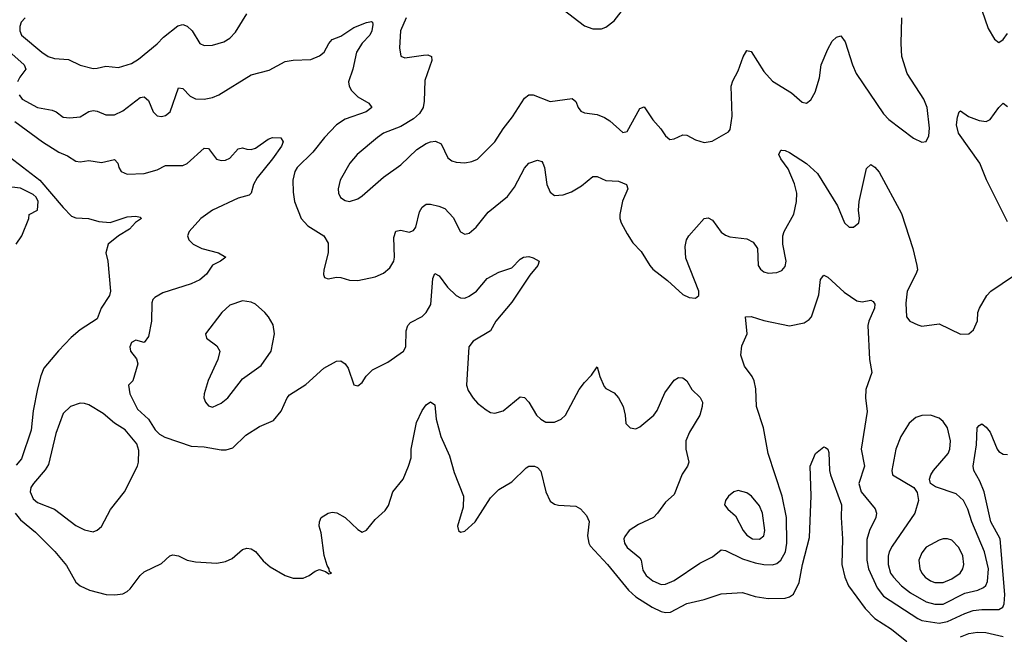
# Model space of a CAD drawing. Header units: inches. Extents: x 1678809 to 1859548, y 384609 to 522868.
# Tile 148 of 256: x 1752707 to 1757315, y 463843 to 466722. Entities that reach past the tile are written whole.
import ezdxf

# ---------------------------------------------------------------- set-up
doc = ezdxf.new("R2010")
doc.units = ezdxf.units.IN
doc.header["$MEASUREMENT"] = 0
doc.layers.add('B7456', color=7, linetype='Continuous')

msp = doc.modelspace()

# ---------------------------------------------------------------- linework, layer by layer
at = {"layer": 'B7456', "color": 5}
for points, elevation in [([(1755250, 466769.4), (1755350, 466692.6), (1755390, 466678.8), (1755430, 466679.2), (1755450, 466686.7), (1755490, 466715.9), (1755550, 466794.7)], 320), ([(1752732, 466730), (1752714.2, 466710), (1752706.9, 466690), (1752707, 466670), (1752715.1, 466650), (1752810, 466569.5), (1752839.6, 466550), (1752870, 466540.4), (1752934.8, 466534.8), (1752990, 466509.1), (1753050, 466493.6), (1753070, 466494.2), (1753110, 466504.7), (1753170, 466498), (1753230, 466516.8), (1753262.9, 466537.1), (1753350, 466609.1), (1753379.9, 466640.1), (1753447.2, 466692.8), (1753470, 466699.3), (1753490, 466692.1), (1753513.8, 466670), (1753550.2, 466610.2), (1753570, 466600.3), (1753610, 466601.8), (1753662.1, 466617.9), (1753690, 466634.4), (1753717.1, 466662.9), (1753770, 466748.9)], 280), ([(1754515.1, 466730), (1754489.4, 466670), (1754483.9, 466590), (1754490.3, 466550.3), (1754510, 466542.7), (1754596.1, 466556.1), (1754616.4, 466556.4), (1754634, 466550), (1754635.8, 466530), (1754603.5, 466436.5), (1754600.5, 466339.5), (1754594.6, 466310), (1754578.2, 466281.8), (1754550, 466257.4), (1754490, 466221.8), (1754410.3, 466190), (1754382.3, 466170), (1754287, 466090), (1754251.7, 466050), (1754207.2, 465970), (1754197.7, 465930), (1754198.9, 465910), (1754208.5, 465888.5), (1754230, 465874.6), (1754250, 465870.3), (1754290, 465883.2), (1754310, 465896.9), (1754410, 465984.9), (1754490, 466041.3), (1754565.8, 466114.2), (1754610, 466142.6), (1754630, 466150.2), (1754652.4, 466152.4), (1754679.7, 466139.7), (1754710, 466074.9), (1754730, 466060.9), (1754750, 466054), (1754790, 466051.6), (1754822.7, 466057.3), (1754850, 466068.7), (1754930.7, 466149.3), (1754969.7, 466210), (1755013.9, 466266.1), (1755070, 466353.7), (1755090, 466370.3), (1755110, 466370.2), (1755190, 466339.1), (1755292.1, 466352.1), (1755310, 466339.1), (1755321.1, 466310), (1755333.9, 466293.9), (1755350, 466285.7), (1755410, 466277.2), (1755444.3, 466264.3), (1755468.7, 466248.7), (1755530, 466194), (1755550, 466198.8), (1755610, 466305.5), (1755630, 466313), (1755670, 466252.4), (1755708.5, 466210), (1755730, 466177.3), (1755750, 466160.7), (1755770, 466163), (1755810, 466182.4), (1755830, 466181.3), (1755870, 466158.9), (1755910, 466147.2), (1755947.3, 466152.7), (1756023.8, 466196.2), (1756032.8, 466207.2), (1756041.6, 466270), (1756037.2, 466410), (1756044.2, 466435.8), (1756070, 466482), (1756092.7, 466547.3), (1756110, 466577.1), (1756130, 466573.4), (1756190, 466478.3), (1756230, 466434), (1756318.8, 466378.8), (1756370, 466334.8), (1756390, 466330.7), (1756410, 466346), (1756430, 466382.8), (1756449.7, 466450), (1756458.7, 466510), (1756490, 466583.8), (1756510, 466621.3), (1756530, 466640.4), (1756550, 466645.5), (1756570, 466617.3), (1756604.7, 466510), (1756622.7, 466470), (1756750, 466280.3), (1756774.5, 466254.5), (1756890, 466166.7), (1756930, 466148.2), (1756949.5, 466150.5), (1756962, 466178), (1756965.6, 466214.4), (1756954.9, 466310), (1756938, 466350), (1756861.1, 466470), (1756836.5, 466550), (1756833.3, 466610), (1756836, 466730)], 280), ([(1757210, 466767), (1757240.3, 466680.3), (1757270, 466630.3), (1757290, 466615.3), (1757310, 466628.5), (1757330, 466657.7)], 280), ([(1752704.3, 466370), (1752718.9, 466350), (1752790, 466310.9), (1752858.2, 466298.2), (1752877.4, 466290), (1752910, 466264.9), (1752941.3, 466261.3), (1752990, 466267.5), (1753030, 466291.7), (1753050, 466297.1), (1753070, 466294), (1753110, 466275.8), (1753150, 466276.5), (1753190, 466295.5), (1753270, 466357.7), (1753290, 466361.1), (1753310, 466343), (1753331.7, 466290), (1753350, 466271.7), (1753370, 466267.7), (1753390, 466272.9), (1753410.5, 466289.5), (1753450, 466403.1), (1753470, 466398.9), (1753504, 466364), (1753530, 466351), (1753570, 466349.3), (1753610, 466356.9), (1753639.6, 466370), (1753790, 466463.1), (1753874.6, 466485.4), (1753950, 466526.4), (1753987.5, 466532.5), (1754070, 466535.3), (1754110, 466551.7), (1754132.3, 466570), (1754153.7, 466610), (1754170, 466628.8), (1754210, 466643.9), (1754270, 466684.4), (1754330, 466708.8), (1754353.5, 466713.5), (1754358.8, 466710), (1754359.6, 466699.6), (1754354.7, 466670), (1754344.9, 466650), (1754309, 466611), (1754283, 466570), (1754266.1, 466490), (1754246.4, 466430), (1754248.6, 466410), (1754259.2, 466390), (1754290, 466361.1), (1754341.3, 466330), (1754354.4, 466310), (1754328.5, 466290), (1754230, 466255.7), (1754190, 466228.8), (1754132.8, 466170), (1754078.3, 466101.7), (1754005.8, 466030), (1753994.9, 466010), (1753985.5, 465970), (1753986.6, 465913.4), (1753992.7, 465870), (1754024.9, 465790), (1754055.7, 465755.7), (1754130.1, 465710.1), (1754150, 465674.8), (1754150.2, 465630), (1754130.4, 465550.4), (1754128.8, 465528.8), (1754134, 465514), (1754150, 465507.3), (1754190, 465515.5), (1754210, 465514.9), (1754250, 465502), (1754290, 465499.6), (1754370, 465516.9), (1754410, 465534.3), (1754439.9, 465560.1), (1754458.4, 465590), (1754461.5, 465610), (1754458.6, 465701.4), (1754468, 465732), (1754490, 465736.5), (1754530, 465726.2), (1754550, 465734.6), (1754560.3, 465750), (1754578, 465822), (1754590, 465843.8), (1754610, 465857), (1754630, 465857.4), (1754669, 465849), (1754696.7, 465836.7), (1754735.9, 465795.9), (1754770, 465727.4), (1754790, 465717.6), (1754810, 465722.2), (1754842.8, 465750), (1754899.6, 465820.4), (1754990, 465892.9), (1755022.7, 465937.3), (1755070, 466026.7), (1755089.7, 466050), (1755130, 466063.1), (1755150, 466058), (1755155.3, 466050), (1755162.7, 466030), (1755174.6, 465950), (1755190, 465914), (1755210, 465898.4), (1755250, 465901.3), (1755290, 465915.4), (1755336.3, 465943.7), (1755390, 465987.2), (1755410, 465987.2), (1755450, 465967.9), (1755510, 465965.7), (1755547.3, 465950), (1755554, 465930), (1755528.1, 465871.9), (1755515.3, 465810), (1755515.8, 465790), (1755522.4, 465770), (1755550, 465718.8), (1755577.3, 465677.3), (1755616.2, 465636.2), (1755655.5, 465570), (1755670, 465553.4), (1755739.5, 465499.5), (1755810, 465434.8), (1755839.8, 465419.8), (1755870, 465417.3), (1755885.2, 465430), (1755886, 465450), (1755824.2, 465604.2), (1755821.3, 465658.7), (1755828.3, 465690), (1755838.9, 465710), (1755910, 465790.4), (1755930, 465794.4), (1755950, 465782.4), (1755990, 465726.4), (1756010, 465712), (1756030, 465704.2), (1756110, 465695.3), (1756139.7, 465679.7), (1756160.3, 465650), (1756163.1, 465570), (1756173.7, 465553.7), (1756190, 465540.3), (1756210, 465534.3), (1756250, 465537.3), (1756273.7, 465546.3), (1756290, 465565.5), (1756294.5, 465590), (1756278.7, 465670), (1756278.7, 465710), (1756285.1, 465730), (1756330, 465810.4), (1756342.9, 465870), (1756344.3, 465910), (1756333.4, 465953.4), (1756303.4, 466023.4), (1756269.7, 466070), (1756260.5, 466090), (1756269.8, 466110.2), (1756274, 466110), (1756290, 466108.4), (1756310, 466099), (1756390, 466048.1), (1756440.7, 466000.7), (1756534.9, 465850), (1756567.2, 465770), (1756590, 465750.4), (1756610, 465750.6), (1756634, 465770), (1756638.4, 465790), (1756633.6, 465830), (1756635.4, 465870), (1756670, 466024.7), (1756690, 466044), (1756710, 466030.4), (1756730, 466008), (1756834.4, 465814.4), (1756887.2, 465650), (1756905.7, 465570), (1756908.8, 465550), (1756901.5, 465530), (1756860.7, 465450), (1756854.4, 465394.4), (1756858, 465330), (1756873.4, 465310), (1756910, 465292.4), (1756930, 465286), (1757010, 465297.3), (1757110, 465248.4), (1757150, 465250.6), (1757171.6, 465268.4), (1757189.4, 465310.6), (1757192.3, 465350), (1757199.5, 465370), (1757234, 465430), (1757252.3, 465450), (1757358.5, 465521.5)], 260), ([(1752670, 466561.1), (1752728.4, 466510), (1752735.5, 466490), (1752707, 466453), (1752697, 466430)], 260), ([(1757330, 465775.6), (1757231.9, 465971.9), (1757200.9, 466050), (1757101.1, 466190), (1757092.3, 466230), (1757095.6, 466264.4), (1757103.7, 466290), (1757110, 466295.5), (1757148.4, 466268.4), (1757197.3, 466250), (1757230, 466245.4), (1757250, 466253.7), (1757290, 466310.4), (1757310.3, 466330.3), (1757330, 466314.8)], 260), ([(1752684.4, 466244.4), (1752814, 466150), (1752890, 466101.1), (1752930, 466083.6), (1752970, 466058.6), (1752990, 466055.9), (1753030, 466062.8), (1753090, 466053), (1753150, 466066.7), (1753166.7, 466050), (1753170.4, 466030), (1753182, 466010), (1753210, 465997.6), (1753290, 466000.9), (1753350, 466018.7), (1753390, 466038.9), (1753470, 466038.9), (1753490, 466048.9), (1753570, 466119.3), (1753590, 466118.4), (1753627.7, 466067.7), (1753650, 466062), (1753670, 466064.2), (1753690, 466072.9), (1753730, 466116.4), (1753750, 466121.3), (1753770, 466114.6), (1753790, 466114.4), (1753810, 466120.7), (1753870, 466161.8), (1753890, 466170.2), (1753928.5, 466168.5), (1753940.4, 466150), (1753932.4, 466130), (1753890, 466069.8), (1753818.6, 465981.4), (1753801, 465950), (1753790.1, 465909.9), (1753780.4, 465899.6), (1753730, 465886.2), (1753608.7, 465830), (1753554, 465790), (1753499.5, 465730), (1753492.2, 465710), (1753498.7, 465690), (1753519.5, 465670), (1753559.1, 465650), (1753638, 465630), (1753671.3, 465610), (1753646, 465590), (1753610, 465572), (1753581.6, 465530), (1753550, 465502.6), (1753510, 465484.8), (1753377.5, 465442.5), (1753339.3, 465420.7), (1753329.4, 465410.6), (1753325, 465395), (1753324.1, 465310), (1753310, 465237.2), (1753290, 465209.2), (1753250, 465220.9), (1753230.6, 465209.4), (1753222.8, 465190), (1753226, 465170), (1753253.7, 465133.7), (1753260.5, 465110), (1753236.3, 465030), (1753216, 465010), (1753222, 464970), (1753257.6, 464897.6), (1753310, 464851), (1753341.3, 464801.3), (1753360.7, 464780.7), (1753386.4, 464766.4), (1753510, 464724.6), (1753570, 464721.1), (1753650, 464707.2), (1753672.7, 464707.3), (1753703.7, 464716.3), (1753764.9, 464775.1), (1753830, 464816), (1753895.4, 464844.6), (1753930, 464888.5), (1753958.6, 464950), (1753970, 464964.2), (1754046.7, 465013.3), (1754130, 465089.1), (1754190, 465122), (1754210, 465124.4), (1754230.5, 465110), (1754243.8, 465090), (1754270, 465011.3), (1754290, 465006.8), (1754310, 465022.8), (1754328, 465052), (1754357.7, 465082.3), (1754430, 465117.1), (1754502.9, 465170), (1754514.8, 465190), (1754515.3, 465264.7), (1754523.1, 465290), (1754536.6, 465303.4), (1754590, 465331.5), (1754610, 465350.3), (1754631.8, 465388.2), (1754639.8, 465510), (1754650, 465532.7), (1754670, 465521.3), (1754709.4, 465469.4), (1754750, 465430.4), (1754770, 465418.7), (1754790, 465418), (1754810, 465426.3), (1754844.2, 465450), (1754895.1, 465510), (1754950, 465538.7), (1755010, 465560.3), (1755050, 465600.5), (1755065.2, 465610), (1755090, 465612.6), (1755110, 465607), (1755138, 465590), (1755132.2, 465570), (1755094.9, 465525.1), (1755010, 465398.5), (1754936.1, 465310), (1754910, 465265.1), (1754830, 465216.1), (1754808.3, 465190), (1754798.8, 465010), (1754805.5, 464985.5), (1754830, 464948.9), (1754850, 464926.3), (1754890, 464894), (1754910, 464882.4), (1754930, 464879.5), (1754970, 464890.3), (1755050, 464954.9), (1755070, 464952), (1755090, 464930.4), (1755125.7, 464870), (1755146, 464850), (1755170, 464837.4), (1755210, 464836.5), (1755240.5, 464850), (1755261.5, 464870), (1755326.2, 464990), (1755350, 465022), (1755383.8, 465056.2), (1755410, 465096), (1755422, 465050), (1755443.1, 465003.1), (1755450, 464994), (1755490, 464974.8), (1755510, 464951.3), (1755530.7, 464910), (1755541, 464870), (1755544.7, 464830), (1755564.7, 464810), (1755590, 464804.9), (1755610, 464814.8), (1755675.6, 464870), (1755690, 464890.8), (1755725.9, 464974.1), (1755770, 465032.7), (1755790, 465045.5), (1755810, 465044.9), (1755830, 465030.8), (1755853.4, 464990), (1755892.6, 464952.6), (1755902, 464930), (1755901.7, 464910), (1755890.2, 464870), (1755842.4, 464790), (1755824.7, 464750), (1755824, 464710), (1755839.5, 464650), (1755832, 464630), (1755807.1, 464592.9), (1755770, 464498.4), (1755730, 464462), (1755692.9, 464410), (1755673.1, 464390), (1755603.1, 464356.9), (1755559.6, 464330), (1755538.7, 464301.3), (1755534.7, 464290), (1755537.6, 464270), (1755549.6, 464249.6), (1755610, 464200.8), (1755615.8, 464190), (1755623.8, 464143.8), (1755638.6, 464118.6), (1755670, 464094.1), (1755710, 464076.8), (1755730, 464077.7), (1755770, 464095.9), (1755890, 464176.5), (1755950, 464205.2), (1755990, 464238.3), (1756010, 464236.2), (1756090, 464197.3), (1756150, 464178.1), (1756190, 464169.4), (1756230, 464168.5), (1756250, 464174.7), (1756268.9, 464191.1), (1756291, 464230), (1756298.2, 464270), (1756295.2, 464390), (1756276.3, 464490), (1756210.8, 464690), (1756188.9, 464810), (1756155.9, 464910), (1756152.1, 464992.1), (1756144.7, 465030), (1756135.1, 465050), (1756098.8, 465098.8), (1756081.6, 465150), (1756086.2, 465193.8), (1756111.6, 465250), (1756104, 465330), (1756130, 465332), (1756190, 465312.7), (1756310, 465287.6), (1756378.3, 465301.7), (1756402.6, 465317.4), (1756413, 465330), (1756447.5, 465432.5), (1756455.8, 465504.2), (1756470, 465524.9), (1756490, 465515.8), (1756565.7, 465445.7), (1756624.8, 465404.8), (1756650, 465399.7), (1756690, 465408.4), (1756701.3, 465401.3), (1756708.7, 465388.7), (1756707.9, 465370), (1756681.6, 465310), (1756677.2, 465290), (1756684.2, 465130), (1756695.6, 465070), (1756668, 464990), (1756666.2, 464950), (1756674.1, 464885.9), (1756645.7, 464710), (1756660.4, 464630), (1756634.4, 464550), (1756645, 464510), (1756710.7, 464430.7), (1756716.9, 464410), (1756713.8, 464390), (1756684.3, 464330), (1756672.2, 464287.8), (1756672.4, 464190), (1756679.6, 464150), (1756721.1, 464061.1), (1756750, 464022.2), (1756910, 463917), (1756930, 463907.5), (1757010, 463895), (1757050, 463902.5), (1757130, 463940.8), (1757170, 463954.3), (1757210, 463959.4), (1757290, 463959.3), (1757309.2, 463970.8), (1757314.9, 463985.1), (1757318.5, 464030), (1757296, 464290), (1757251.8, 464370), (1757220.4, 464510), (1757200.6, 464560.6), (1757173.2, 464610), (1757169.2, 464630), (1757185.2, 464730), (1757188.7, 464810), (1757198.3, 464821.7), (1757210, 464828.2), (1757230, 464814), (1757250, 464790.4), (1757282.6, 464710), (1757290, 464699.6), (1757310, 464686.4), (1757330, 464685.4)], 240), ([(1752658.7, 466078.7), (1752800.7, 465970), (1752910, 465842.4), (1752950, 465802), (1752970, 465793), (1753029.3, 465790.7), (1753076.7, 465776.7), (1753130, 465772), (1753210, 465797.8), (1753250, 465801.3), (1753270, 465796.3), (1753277.3, 465790), (1753248.7, 465771.3), (1753220, 465740), (1753170, 465709.8), (1753121.6, 465670), (1753110.7, 465629.3), (1753118.9, 465590), (1753131.1, 465450), (1753127.6, 465430), (1753088.7, 465370), (1753070, 465321.3), (1752990, 465269), (1752947.1, 465232.9), (1752888.5, 465171.5), (1752820.5, 465090), (1752805.8, 465054.2), (1752790, 464992.3), (1752770.6, 464890), (1752760.2, 464799.8), (1752715.1, 464664.9), (1752690, 464635.2)], 220), ([(1752690, 465670.4), (1752717.4, 465710), (1752749, 465790), (1752751.3, 465808.7), (1752790.8, 465829.2), (1752794, 465870), (1752784, 465890), (1752770, 465903.4), (1752710, 465931.9), (1752670, 465937.2)], 220), ([(1752685.1, 464410), (1752710, 464379.1), (1752781.3, 464321.3), (1752871.1, 464231.1), (1752925.2, 464165.2), (1752970, 464087.8), (1752990, 464070.2), (1753033, 464050), (1753110.8, 464029.2), (1753151.9, 464028.1), (1753190, 464033.1), (1753210, 464043.1), (1753223.8, 464056.2), (1753270, 464119.1), (1753290, 464136.3), (1753370, 464174.8), (1753410, 464210.8), (1753424.1, 464215.9), (1753450, 464210.7), (1753490, 464190.7), (1753530, 464182.8), (1753630, 464176.3), (1753670, 464184.9), (1753702, 464198), (1753750, 464241), (1753770, 464247.3), (1753790, 464244), (1753810, 464230.8), (1753846.8, 464186.8), (1753879, 464159), (1753950, 464118.9), (1753986.4, 464106.4), (1754033.3, 464106.7), (1754062, 464118), (1754090, 464138.8), (1754110, 464146.8), (1754138, 464138), (1754154, 464126), (1754166, 464130), (1754156.4, 464136.4), (1754156, 464150), (1754145.6, 464165.6), (1754132, 464212), (1754117.7, 464317.7), (1754108, 464350), (1754109.8, 464370.2), (1754118.5, 464390), (1754149.9, 464410.1), (1754170, 464414.7), (1754191.7, 464411.7), (1754230, 464390.2), (1754290, 464333.4), (1754310, 464321.3), (1754330, 464330.3), (1754370, 464381.1), (1754417.7, 464422.3), (1754433.7, 464446.3), (1754452.8, 464510), (1754502.4, 464570), (1754527.3, 464630), (1754538.7, 464670), (1754538.7, 464710), (1754564.4, 464835.6), (1754590, 464890.6), (1754610, 464917.3), (1754630, 464931.3), (1754650, 464918), (1754656.9, 464850), (1754678, 464770), (1754718.8, 464678.8), (1754740.9, 464600.9), (1754784.1, 464490), (1754782, 464438), (1754755.8, 464350), (1754760.5, 464330), (1754770, 464321.6), (1754790, 464326.7), (1754838.4, 464370), (1754910, 464482), (1754950, 464522), (1755010, 464557), (1755077.5, 464622.5), (1755090, 464630.3), (1755116, 464630), (1755130, 464624.4), (1755146.6, 464606.6), (1755169.2, 464510), (1755190, 464466), (1755210, 464452.4), (1755228, 464448), (1755310, 464442.7), (1755331.5, 464431.5), (1755360.2, 464400.2), (1755372.1, 464372.1), (1755364.4, 464304.4), (1755370.1, 464270.1), (1755377.2, 464257.2), (1755458.5, 464170), (1755556.2, 464050), (1755590, 464019.2), (1755666.8, 463970), (1755710, 463949.6), (1755730, 463945.2), (1755752.9, 463947.1), (1755830, 463987.2), (1755910, 464006.2), (1755990, 464032.2), (1756090, 464039.1), (1756150, 464019.8), (1756210, 464010.9), (1756290, 464012.9), (1756310, 464018), (1756328.4, 464031.6), (1756355, 464085), (1756370.4, 464170), (1756403.6, 464296.4), (1756412, 464492), (1756407.3, 464630), (1756432.3, 464690), (1756470, 464720.7), (1756478, 464718), (1756490, 464711), (1756494.3, 464694.3), (1756496.5, 464610), (1756501.7, 464590), (1756552.7, 464450), (1756551.5, 464390), (1756558.3, 464290), (1756554.6, 464170), (1756569.5, 464110), (1756586.4, 464070), (1756664.3, 463964.3), (1756710, 463917.1), (1756787.2, 463867.2), (1756858.9, 463810)], 220), ([(1757110, 463831.9), (1757150, 463847.1), (1757190, 463852.5), (1757228.7, 463851.3), (1757310, 463832.5)], 220)]:
    msp.add_lwpolyline(points, dxfattribs=dict(at, elevation=elevation))
for points, elevation in [([(1753750, 465404.2), (1753690, 465384.8), (1753653.1, 465350), (1753576, 465250), (1753581, 465230), (1753630, 465194), (1753643, 465170), (1753634.9, 465130), (1753588.2, 465031.8), (1753570.3, 464970), (1753568.9, 464950), (1753575.8, 464930), (1753590, 464912.7), (1753610, 464907.4), (1753650, 464925.3), (1753680.5, 464950), (1753750, 465040.4), (1753837.4, 465102.6), (1753883.6, 465170), (1753899.6, 465250), (1753892.7, 465292.7), (1753871.8, 465330), (1753854, 465350), (1753810, 465389.7), (1753790, 465399.2)], 260), ([(1752990, 464925.4), (1752943.8, 464910), (1752910, 464877.6), (1752876, 464784), (1752841.2, 464638.8), (1752826.7, 464613.3), (1752771.2, 464550), (1752759.2, 464530), (1752756.3, 464510), (1752770, 464477.7), (1752790, 464460.9), (1752869.1, 464429.1), (1752970, 464352.7), (1753010, 464331.8), (1753050, 464323.8), (1753070, 464330.6), (1753090, 464348), (1753132.4, 464427.6), (1753196.8, 464510), (1753257.8, 464630), (1753263.1, 464650), (1753264.4, 464704.4), (1753255.8, 464735.8), (1753200.8, 464800.8), (1753150, 464832.3), (1753096.8, 464876.8), (1753030, 464917.6), (1753010, 464924.7)], 240), ([(1756970.6, 464869.4), (1756930, 464867.6), (1756901.1, 464858.9), (1756870, 464832.3), (1756830.8, 464769.2), (1756807.2, 464710), (1756789.2, 464610), (1756792.2, 464590), (1756892.7, 464530), (1756908, 464508), (1756914.3, 464470), (1756896.5, 464410), (1756790, 464255.3), (1756776.8, 464230), (1756771.2, 464208.8), (1756771.2, 464170), (1756783.3, 464130), (1756796.6, 464110), (1756834.5, 464070), (1756877.1, 464037.1), (1756950, 463995.4), (1756990, 463983.9), (1757030, 463983.7), (1757130, 464035.7), (1757191.3, 464050), (1757218, 464062), (1757228.6, 464071.4), (1757237.1, 464090), (1757240.8, 464150), (1757222.6, 464230), (1757163.8, 464370), (1757144.2, 464430), (1757123.8, 464470), (1757090, 464500.7), (1756993.9, 464533.9), (1756969.5, 464550), (1756964.7, 464570), (1756971.1, 464590), (1756983.5, 464610), (1757053.3, 464690), (1757061.1, 464710), (1757063.4, 464750), (1757050, 464809.4), (1757030, 464839.7), (1757010, 464855.6)], 260), ([(1756070, 464516), (1756050, 464509.7), (1756023.7, 464490), (1756010.4, 464470), (1756006, 464450), (1756021.6, 464430), (1756057.8, 464397.8), (1756093.5, 464330), (1756110, 464307.7), (1756137.1, 464290), (1756170, 464288.1), (1756190, 464304.9), (1756195.3, 464330), (1756184.3, 464410), (1756170, 464444.4), (1756131.9, 464490), (1756110, 464505.6)], 260), ([(1757050, 464290.8), (1757030, 464290.7), (1757010, 464284.4), (1756950, 464250.8), (1756930, 464224.2), (1756915.9, 464190), (1756920.2, 464150), (1756929.2, 464130), (1756945.5, 464110), (1756970, 464093.2), (1756990, 464086), (1757030, 464085), (1757070, 464102.2), (1757108.4, 464130), (1757122, 464150), (1757126.4, 464170), (1757121.2, 464210), (1757102, 464250), (1757070, 464284.8)], 280)]:
    msp.add_lwpolyline(points, close=True, dxfattribs=dict(at, elevation=elevation))

doc.saveas('drawing.dxf')
